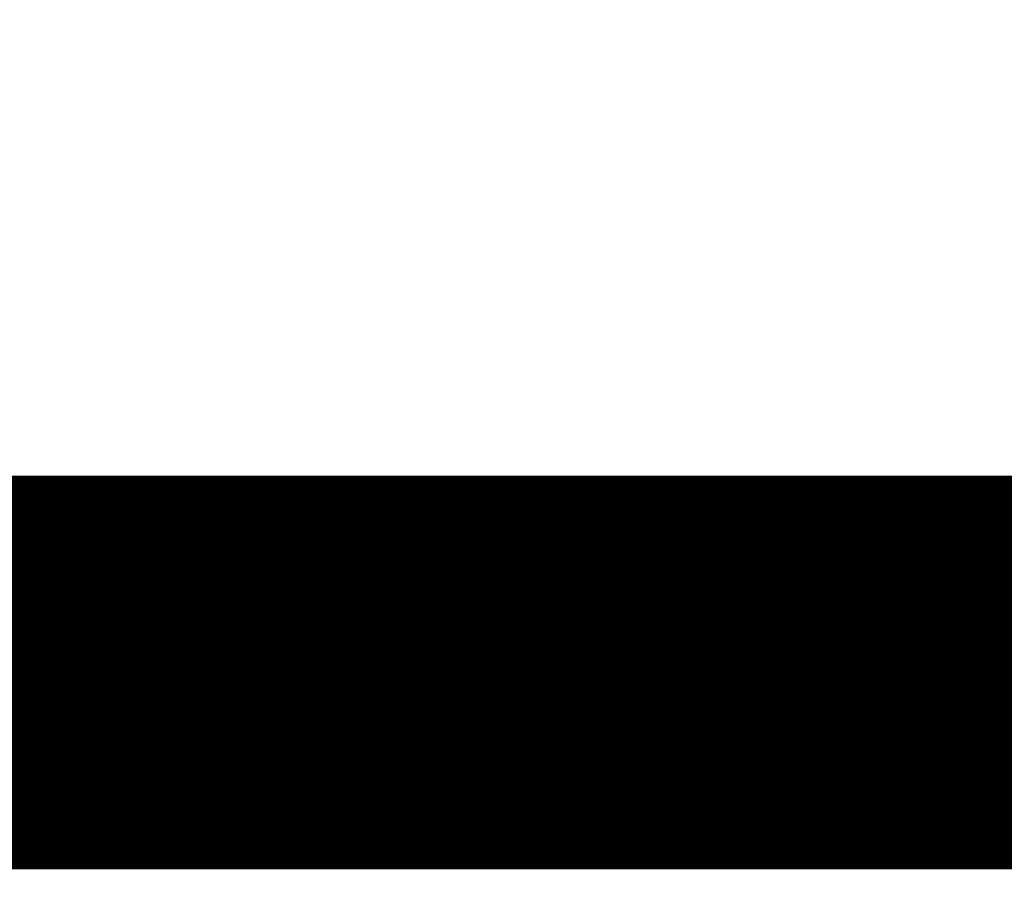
# Model space of a CAD drawing. Extents: x -13 to 79, y -40 to 78.
# Tile 87 of 96: x 30.88 to 35.58, y 44.75 to 48.91. Entities that reach past the tile are written whole.
import ezdxf

# ---------------------------------------------------------------- set-up
doc = ezdxf.new("R2010")
doc.units = 0
doc.layers.add('21', color=253, linetype='CONTINUOUS')

msp = doc.modelspace()

# ---------------------------------------------------------------- linework, layer by layer
at = {"layer": '21'}
for points, const_width in [([(32.385, 61.595, 0.4142), (3.175, 32.385)], 3.048), ([(30.9552, 46.7134, 1), (30.9552, 46.6626)], 0.0508), ([(30.9731, 46.6701, 1), (30.9372, 46.706)], 0.0508), ([(30.9552, 46.6626, 1), (30.9552, 46.7134)], 0.0508), ([(31.0966, 46.7134, 1), (31.0966, 46.6626)], 0.0508), ([(31.1146, 46.6701, 1), (31.0786, 46.706)], 0.0508), ([(31.0966, 46.6626, 1), (31.0966, 46.7134)], 0.0508), ([(31.238, 46.7134, 1), (31.238, 46.6626)], 0.0508), ([(31.256, 46.6701, 1), (31.22, 46.706)], 0.0508), ([(31.238, 46.6626, 1), (31.238, 46.7134)], 0.0508), ([(31.3794, 46.7134, 1), (31.3794, 46.6626)], 0.0508), ([(31.3974, 46.6701, 1), (31.3615, 46.706)], 0.0508), ([(31.3794, 46.6626, 1), (31.3794, 46.7134)], 0.0508), ([(31.5209, 46.7134, 1), (31.5209, 46.6626)], 0.0508), ([(31.5388, 46.6701, 1), (31.5029, 46.706)], 0.0508), ([(31.5209, 46.6626, 1), (31.5209, 46.7134)], 0.0508), ([(31.6623, 46.7134, 1), (31.6623, 46.6626)], 0.0508), ([(31.6802, 46.6701, 1), (31.6443, 46.706)], 0.0508), ([(31.6623, 46.6626, 1), (31.6623, 46.7134)], 0.0508), ([(31.8037, 46.7134, 1), (31.8037, 46.6626)], 0.0508), ([(31.8217, 46.6701, 1), (31.7857, 46.706)], 0.0508), ([(31.8037, 46.6626, 1), (31.8037, 46.7134)], 0.0508), ([(31.9451, 46.7134, 1), (31.9451, 46.6626)], 0.0508), ([(31.9631, 46.6701, 1), (31.9272, 46.706)], 0.0508), ([(31.9451, 46.6626, 1), (31.9451, 46.7134)], 0.0508), ([(32.0865, 46.7134, 1), (32.0865, 46.6626)], 0.0508), ([(32.1045, 46.6701, 1), (32.0686, 46.706)], 0.0508), ([(32.0865, 46.6626, 1), (32.0865, 46.7134)], 0.0508), ([(32.228, 46.7134, 1), (32.228, 46.6626)], 0.0508), ([(32.2459, 46.6701, 1), (32.21, 46.706)], 0.0508), ([(32.228, 46.6626, 1), (32.228, 46.7134)], 0.0508), ([(32.3694, 46.7134, 1), (32.3694, 46.6626)], 0.0508), ([(32.3873, 46.6701, 1), (32.3514, 46.706)], 0.0508), ([(32.3694, 46.6626, 1), (32.3694, 46.7134)], 0.0508), ([(32.5108, 46.7134, 1), (32.5108, 46.6626)], 0.0508), ([(32.5288, 46.6701, 1), (32.4928, 46.706)], 0.0508), ([(32.5108, 46.6626, 1), (32.5108, 46.7134)], 0.0508), ([(32.6522, 46.7134, 1), (32.6522, 46.6626)], 0.0508), ([(32.6702, 46.6701, 1), (32.6343, 46.706)], 0.0508), ([(32.6522, 46.6626, 1), (32.6522, 46.7134)], 0.0508), ([(32.7936, 46.7134, 1), (32.7936, 46.6626)], 0.0508), ([(32.8116, 46.6701, 1), (32.7757, 46.706)], 0.0508), ([(32.7936, 46.6626, 1), (32.7936, 46.7134)], 0.0508), ([(32.9351, 46.7134, 1), (32.9351, 46.6626)], 0.0508), ([(32.953, 46.6701, 1), (32.9171, 46.706)], 0.0508), ([(32.9351, 46.6626, 1), (32.9351, 46.7134)], 0.0508), ([(33.0765, 46.7134, 1), (33.0765, 46.6626)], 0.0508), ([(33.0945, 46.6701, 1), (33.0585, 46.706)], 0.0508), ([(33.0765, 46.6626, 1), (33.0765, 46.7134)], 0.0508), ([(33.2179, 46.7134, 1), (33.2179, 46.6626)], 0.0508), ([(33.2359, 46.6701, 1), (33.1999, 46.706)], 0.0508), ([(33.2179, 46.6626, 1), (33.2179, 46.7134)], 0.0508), ([(33.3593, 46.7134, 1), (33.3593, 46.6626)], 0.0508), ([(33.3773, 46.6701, 1), (33.3414, 46.706)], 0.0508), ([(33.3593, 46.6626, 1), (33.3593, 46.7134)], 0.0508), ([(33.5008, 46.7134, 1), (33.5008, 46.6626)], 0.0508), ([(33.5187, 46.6701, 1), (33.4828, 46.706)], 0.0508), ([(33.5008, 46.6626, 1), (33.5008, 46.7134)], 0.0508), ([(33.6422, 46.7134, 1), (33.6422, 46.6626)], 0.0508), ([(33.6601, 46.6701, 1), (33.6242, 46.706)], 0.0508), ([(33.6422, 46.6626, 1), (33.6422, 46.7134)], 0.0508), ([(33.7836, 46.7134, 1), (33.7836, 46.6626)], 0.0508), ([(33.8016, 46.6701, 1), (33.7656, 46.706)], 0.0508), ([(33.7836, 46.6626, 1), (33.7836, 46.7134)], 0.0508), ([(33.925, 46.7134, 1), (33.925, 46.6626)], 0.0508), ([(33.943, 46.6701, 1), (33.907, 46.706)], 0.0508), ([(33.925, 46.6626, 1), (33.925, 46.7134)], 0.0508), ([(34.0664, 46.7134, 1), (34.0664, 46.6626)], 0.0508), ([(34.0844, 46.6701, 1), (34.0485, 46.706)], 0.0508), ([(34.0664, 46.6626, 1), (34.0664, 46.7134)], 0.0508), ([(34.2079, 46.7134, 1), (34.2079, 46.6626)], 0.0508), ([(34.2258, 46.6701, 1), (34.1899, 46.706)], 0.0508), ([(34.2079, 46.6626, 1), (34.2079, 46.7134)], 0.0508), ([(34.3493, 46.7134, 1), (34.3493, 46.6626)], 0.0508), ([(34.3672, 46.6701, 1), (34.3313, 46.706)], 0.0508), ([(34.3493, 46.6626, 1), (34.3493, 46.7134)], 0.0508), ([(34.4907, 46.7134, 1), (34.4907, 46.6626)], 0.0508), ([(34.5087, 46.6701, 1), (34.4727, 46.706)], 0.0508), ([(34.4907, 46.6626, 1), (34.4907, 46.7134)], 0.0508), ([(34.6321, 46.7134, 1), (34.6321, 46.6626)], 0.0508), ([(34.6501, 46.6701, 1), (34.6142, 46.706)], 0.0508), ([(34.6321, 46.6626, 1), (34.6321, 46.7134)], 0.0508), ([(34.7735, 46.7134, 1), (34.7735, 46.6626)], 0.0508), ([(34.7915, 46.6701, 1), (34.7556, 46.706)], 0.0508), ([(34.7735, 46.6626, 1), (34.7735, 46.7134)], 0.0508), ([(34.915, 46.7134, 1), (34.915, 46.6626)], 0.0508), ([(34.9329, 46.6701, 1), (34.897, 46.706)], 0.0508), ([(34.915, 46.6626, 1), (34.915, 46.7134)], 0.0508), ([(35.0564, 46.7134, 1), (35.0564, 46.6626)], 0.0508), ([(35.0744, 46.6701, 1), (35.0384, 46.706)], 0.0508), ([(35.0564, 46.6626, 1), (35.0564, 46.7134)], 0.0508), ([(35.1978, 46.7134, 1), (35.1978, 46.6626)], 0.0508), ([(35.2158, 46.6701, 1), (35.1798, 46.706)], 0.0508), ([(35.1978, 46.6626, 1), (35.1978, 46.7134)], 0.0508), ([(35.3392, 46.7134, 1), (35.3392, 46.6626)], 0.0508), ([(35.3572, 46.6701, 1), (35.3213, 46.706)], 0.0508), ([(35.3392, 46.6626, 1), (35.3392, 46.7134)], 0.0508), ([(35.4807, 46.7134, 1), (35.4807, 46.6626)], 0.0508), ([(35.4986, 46.6701, 1), (35.4627, 46.706)], 0.0508), ([(35.4807, 46.6626, 1), (35.4807, 46.7134)], 0.0508), ([(35.6221, 46.7134, 1), (35.6221, 46.6626)], 0.0508), ([(30.8586, 44.9304, 1), (30.8946, 44.8944)], 0.0508), ([(30.8766, 44.9378, 1), (30.8766, 44.887)], 0.0508), ([(30.8766, 44.887, 1), (30.8766, 44.9378)], 0.0508), ([(31, 44.9304, 1), (31.036, 44.8944)], 0.0508), ([(31.018, 44.9378, 1), (31.018, 44.887)], 0.0508), ([(31.018, 44.887, 1), (31.018, 44.9378)], 0.0508), ([(31.1594, 44.9378, 1), (31.1594, 44.887)], 0.0508), ([(31.1415, 44.9304, 1), (31.1774, 44.8944)], 0.0508), ([(31.1594, 44.887, 1), (31.1594, 44.9378)], 0.0508), ([(31.2829, 44.9304, 1), (31.3188, 44.8944)], 0.0508), ([(31.3009, 44.9378, 1), (31.3009, 44.887)], 0.0508), ([(31.3009, 44.887, 1), (31.3009, 44.9378)], 0.0508), ([(31.4243, 44.9304, 1), (31.4602, 44.8944)], 0.0508), ([(31.4423, 44.9378, 1), (31.4423, 44.887)], 0.0508), ([(31.4423, 44.887, 1), (31.4423, 44.9378)], 0.0508), ([(31.5657, 44.9304, 1), (31.6017, 44.8944)], 0.0508), ([(31.5837, 44.9378, 1), (31.5837, 44.887)], 0.0508), ([(31.5837, 44.887, 1), (31.5837, 44.9378)], 0.0508), ([(31.7251, 44.9378, 1), (31.7251, 44.887)], 0.0508), ([(31.7072, 44.9304, 1), (31.7431, 44.8944)], 0.0508), ([(31.7251, 44.887, 1), (31.7251, 44.9378)], 0.0508), ([(31.8665, 44.9378, 1), (31.8665, 44.887)], 0.0508), ([(31.8486, 44.9304, 1), (31.8845, 44.8944)], 0.0508), ([(31.8665, 44.887, 1), (31.8665, 44.9378)], 0.0508), ([(31.99, 44.9304, 1), (32.0259, 44.8944)], 0.0508), ([(32.008, 44.9378, 1), (32.008, 44.887)], 0.0508), ([(32.008, 44.887, 1), (32.008, 44.9378)], 0.0508), ([(32.1314, 44.9304, 1), (32.1673, 44.8944)], 0.0508), ([(32.1494, 44.9378, 1), (32.1494, 44.887)], 0.0508), ([(32.1494, 44.887, 1), (32.1494, 44.9378)], 0.0508), ([(32.2728, 44.9304, 1), (32.3088, 44.8944)], 0.0508), ([(32.2908, 44.9378, 1), (32.2908, 44.887)], 0.0508), ([(32.2908, 44.887, 1), (32.2908, 44.9378)], 0.0508), ([(32.4322, 44.9378, 1), (32.4322, 44.887)], 0.0508), ([(32.4143, 44.9304, 1), (32.4502, 44.8944)], 0.0508), ([(32.4322, 44.887, 1), (32.4322, 44.9378)], 0.0508), ([(32.5557, 44.9304, 1), (32.5916, 44.8944)], 0.0508), ([(32.5737, 44.9378, 1), (32.5737, 44.887)], 0.0508), ([(32.5737, 44.887, 1), (32.5737, 44.9378)], 0.0508), ([(32.6971, 44.9304, 1), (32.733, 44.8944)], 0.0508), ([(32.7151, 44.9378, 1), (32.7151, 44.887)], 0.0508), ([(32.7151, 44.887, 1), (32.7151, 44.9378)], 0.0508), ([(32.8385, 44.9304, 1), (32.8745, 44.8944)], 0.0508), ([(32.8565, 44.9378, 1), (32.8565, 44.887)], 0.0508), ([(32.8565, 44.887, 1), (32.8565, 44.9378)], 0.0508), ([(32.9799, 44.9304, 1), (33.0159, 44.8944)], 0.0508), ([(32.9979, 44.9378, 1), (32.9979, 44.887)], 0.0508), ([(32.9979, 44.887, 1), (32.9979, 44.9378)], 0.0508), ([(33.1393, 44.9378, 1), (33.1393, 44.887)], 0.0508), ([(33.1214, 44.9304, 1), (33.1573, 44.8944)], 0.0508), ([(33.1393, 44.887, 1), (33.1393, 44.9378)], 0.0508), ([(33.2628, 44.9304, 1), (33.2987, 44.8944)], 0.0508), ([(33.2808, 44.9378, 1), (33.2808, 44.887)], 0.0508), ([(33.2808, 44.887, 1), (33.2808, 44.9378)], 0.0508), ([(33.4042, 44.9304, 1), (33.4401, 44.8944)], 0.0508), ([(33.4222, 44.9378, 1), (33.4222, 44.887)], 0.0508), ([(33.4222, 44.887, 1), (33.4222, 44.9378)], 0.0508), ([(33.5456, 44.9304, 1), (33.5816, 44.8944)], 0.0508), ([(33.5636, 44.9378, 1), (33.5636, 44.887)], 0.0508), ([(33.5636, 44.887, 1), (33.5636, 44.9378)], 0.0508), ([(33.705, 44.9378, 1), (33.705, 44.887)], 0.0508), ([(33.6871, 44.9304, 1), (33.723, 44.8944)], 0.0508), ([(33.705, 44.887, 1), (33.705, 44.9378)], 0.0508), ([(33.8464, 44.9378, 1), (33.8464, 44.887)], 0.0508), ([(33.8285, 44.9304, 1), (33.8644, 44.8944)], 0.0508), ([(33.8464, 44.887, 1), (33.8464, 44.9378)], 0.0508), ([(33.9699, 44.9304, 1), (34.0058, 44.8944)], 0.0508), ([(33.9879, 44.9378, 1), (33.9879, 44.887)], 0.0508), ([(33.9879, 44.887, 1), (33.9879, 44.9378)], 0.0508), ([(34.1113, 44.9304, 1), (34.1472, 44.8944)], 0.0508), ([(34.1293, 44.9378, 1), (34.1293, 44.887)], 0.0508), ([(34.1293, 44.887, 1), (34.1293, 44.9378)], 0.0508), ([(34.2527, 44.9304, 1), (34.2887, 44.8944)], 0.0508), ([(34.2707, 44.9378, 1), (34.2707, 44.887)], 0.0508), ([(34.2707, 44.887, 1), (34.2707, 44.9378)], 0.0508), ([(34.4121, 44.9378, 1), (34.4121, 44.887)], 0.0508), ([(34.3942, 44.9304, 1), (34.4301, 44.8944)], 0.0508), ([(34.4121, 44.887, 1), (34.4121, 44.9378)], 0.0508), ([(34.5356, 44.9304, 1), (34.5715, 44.8944)], 0.0508), ([(34.5536, 44.9378, 1), (34.5536, 44.887)], 0.0508), ([(34.5536, 44.887, 1), (34.5536, 44.9378)], 0.0508), ([(34.677, 44.9304, 1), (34.7129, 44.8944)], 0.0508), ([(34.695, 44.9378, 1), (34.695, 44.887)], 0.0508), ([(34.695, 44.887, 1), (34.695, 44.9378)], 0.0508), ([(34.8184, 44.9304, 1), (34.8544, 44.8944)], 0.0508), ([(34.8364, 44.9378, 1), (34.8364, 44.887)], 0.0508), ([(34.8364, 44.887, 1), (34.8364, 44.9378)], 0.0508), ([(34.9598, 44.9304, 1), (34.9958, 44.8944)], 0.0508), ([(34.9778, 44.9378, 1), (34.9778, 44.887)], 0.0508), ([(34.9778, 44.887, 1), (34.9778, 44.9378)], 0.0508), ([(35.1192, 44.9378, 1), (35.1192, 44.887)], 0.0508), ([(35.1013, 44.9304, 1), (35.1372, 44.8944)], 0.0508), ([(35.1192, 44.887, 1), (35.1192, 44.9378)], 0.0508), ([(35.2606, 44.9378, 1), (35.2606, 44.887)], 0.0508), ([(35.2427, 44.9304, 1), (35.2786, 44.8944)], 0.0508), ([(35.2606, 44.887, 1), (35.2606, 44.9378)], 0.0508), ([(35.3841, 44.9304, 1), (35.42, 44.8944)], 0.0508), ([(35.4021, 44.9378, 1), (35.4021, 44.887)], 0.0508), ([(35.4021, 44.887, 1), (35.4021, 44.9378)], 0.0508), ([(35.5255, 44.9304, 1), (35.5615, 44.8944)], 0.0508), ([(35.5435, 44.9378, 1), (35.5435, 44.887)], 0.0508), ([(35.5435, 44.887, 1), (35.5435, 44.9378)], 0.0508)]:
    msp.add_lwpolyline(points, format="xyb", dxfattribs=dict(at, const_width=const_width))
at = {"layer": '21', "const_width": 0.1016}
for points in [[(29.1795, 44.9124), (30.9552, 46.688)], [(29.321, 44.9124), (31.0966, 46.688)], [(29.4624, 44.9124), (31.238, 46.688)], [(29.6038, 44.9124), (31.3794, 46.688)], [(29.7452, 44.9124), (31.5209, 46.688)], [(29.7889, 44.8147), (31.6623, 46.688)], [(29.7889, 44.6733), (31.8037, 46.688)], [(29.7889, 44.5318), (31.9451, 46.688)], [(29.7889, 44.3904), (32.0865, 46.688)], [(30.4523, 44.9124), (32.228, 46.688)], [(30.5938, 44.9124), (32.3694, 46.688)], [(30.7352, 44.9124), (32.5108, 46.688)], [(30.8137, 46.688), (30.9552, 46.688)], [(30.8766, 44.9124), (32.6522, 46.688)], [(30.9552, 46.688), (31.0966, 46.688)], [(31.018, 44.9124), (32.7936, 46.688)], [(31.0966, 46.688), (31.238, 46.688)], [(31.1594, 44.9124), (32.9351, 46.688)], [(31.238, 46.688), (31.3794, 46.688)], [(31.3009, 44.9124), (33.0765, 46.688)], [(31.3794, 46.688), (31.5209, 46.688)], [(31.4423, 44.9124), (33.2179, 46.688)], [(31.5209, 46.688), (31.6623, 46.688)], [(31.5837, 44.9124), (33.3593, 46.688)], [(31.6623, 46.688), (31.8037, 46.688)], [(31.7251, 44.9124), (33.5008, 46.688)], [(31.8037, 46.688), (31.9451, 46.688)], [(31.8665, 44.9124), (33.6422, 46.688)], [(31.9451, 46.688), (32.0865, 46.688)], [(32.008, 44.9124), (33.7836, 46.688)], [(32.0865, 46.688), (32.228, 46.688)], [(32.1494, 44.9124), (33.925, 46.688)], [(32.228, 46.688), (32.3694, 46.688)], [(32.2908, 44.9124), (34.0664, 46.688)], [(32.3694, 46.688), (32.5108, 46.688)], [(32.4322, 44.9124), (34.2079, 46.688)], [(32.5108, 46.688), (32.6522, 46.688)], [(32.5737, 44.9124), (34.3493, 46.688)], [(32.6522, 46.688), (32.7936, 46.688)], [(32.7151, 44.9124), (34.4907, 46.688)], [(32.7936, 46.688), (32.9351, 46.688)], [(32.8565, 44.9124), (34.6321, 46.688)], [(32.9351, 46.688), (33.0765, 46.688)], [(32.9979, 44.9124), (34.7735, 46.688)], [(33.0765, 46.688), (33.2179, 46.688)], [(33.1393, 44.9124), (34.915, 46.688)], [(33.2179, 46.688), (33.3593, 46.688)], [(33.2808, 44.9124), (35.0564, 46.688)], [(33.3593, 46.688), (33.5008, 46.688)], [(33.4222, 44.9124), (35.1978, 46.688)], [(33.5008, 46.688), (33.6422, 46.688)], [(33.5636, 44.9124), (35.3392, 46.688)], [(33.6422, 46.688), (33.7836, 46.688)], [(33.705, 44.9124), (35.4807, 46.688)], [(33.7836, 46.688), (33.925, 46.688)], [(33.8464, 44.9124), (35.6221, 46.688)], [(33.925, 46.688), (34.0664, 46.688)], [(33.9879, 44.9124), (35.7635, 46.688)], [(34.0664, 46.688), (34.2079, 46.688)], [(34.1293, 44.9124), (35.9049, 46.688)], [(34.2079, 46.688), (34.3493, 46.688)], [(34.2707, 44.9124), (36.0463, 46.688)], [(34.3493, 46.688), (34.4907, 46.688)], [(34.4121, 44.9124), (36.1878, 46.688)], [(34.4907, 46.688), (34.6321, 46.688)], [(34.5536, 44.9124), (36.3292, 46.688)], [(34.6321, 46.688), (34.7735, 46.688)], [(34.695, 44.9124), (36.4706, 46.688)], [(34.7735, 46.688), (34.915, 46.688)], [(34.8364, 44.9124), (36.612, 46.688)], [(34.915, 46.688), (35.0564, 46.688)], [(34.9778, 44.9124), (36.7534, 46.688)], [(35.0564, 46.688), (35.1978, 46.688)], [(35.1192, 44.9124), (36.8949, 46.688)], [(35.1978, 46.688), (35.3392, 46.688)], [(35.2606, 44.9124), (37.0363, 46.688)], [(35.3392, 46.688), (35.4807, 46.688)], [(35.4021, 44.9124), (37.1777, 46.688)], [(35.4807, 46.688), (35.6221, 46.688)], [(35.5435, 44.9124), (37.3191, 46.688)], [(35.6221, 46.688), (35.7635, 46.688)], [(30.8766, 44.9124), (30.7352, 44.9124)], [(31.018, 44.9124), (30.8766, 44.9124)], [(31.1594, 44.9124), (31.018, 44.9124)], [(31.3009, 44.9124), (31.1594, 44.9124)], [(31.4423, 44.9124), (31.3009, 44.9124)], [(31.5837, 44.9124), (31.4423, 44.9124)], [(31.7251, 44.9124), (31.5837, 44.9124)], [(31.8665, 44.9124), (31.7251, 44.9124)], [(32.008, 44.9124), (31.8665, 44.9124)], [(32.1494, 44.9124), (32.008, 44.9124)], [(32.2908, 44.9124), (32.1494, 44.9124)], [(32.4322, 44.9124), (32.2908, 44.9124)], [(32.5737, 44.9124), (32.4322, 44.9124)], [(32.7151, 44.9124), (32.5737, 44.9124)], [(32.8565, 44.9124), (32.7151, 44.9124)], [(32.9979, 44.9124), (32.8565, 44.9124)], [(33.1393, 44.9124), (32.9979, 44.9124)], [(33.2808, 44.9124), (33.1393, 44.9124)], [(33.4222, 44.9124), (33.2808, 44.9124)], [(33.5636, 44.9124), (33.4222, 44.9124)], [(33.705, 44.9124), (33.5636, 44.9124)], [(33.8464, 44.9124), (33.705, 44.9124)], [(33.9879, 44.9124), (33.8464, 44.9124)], [(34.1293, 44.9124), (33.9879, 44.9124)], [(34.2707, 44.9124), (34.1293, 44.9124)], [(34.4121, 44.9124), (34.2707, 44.9124)], [(34.5536, 44.9124), (34.4121, 44.9124)], [(34.695, 44.9124), (34.5536, 44.9124)], [(34.8364, 44.9124), (34.695, 44.9124)], [(34.9778, 44.9124), (34.8364, 44.9124)], [(35.1192, 44.9124), (34.9778, 44.9124)], [(35.2606, 44.9124), (35.1192, 44.9124)], [(35.4021, 44.9124), (35.2606, 44.9124)], [(35.5435, 44.9124), (35.4021, 44.9124)], [(35.6849, 44.9124), (35.5435, 44.9124)]]:
    msp.add_lwpolyline(points, dxfattribs=at)

doc.saveas('drawing.dxf')
